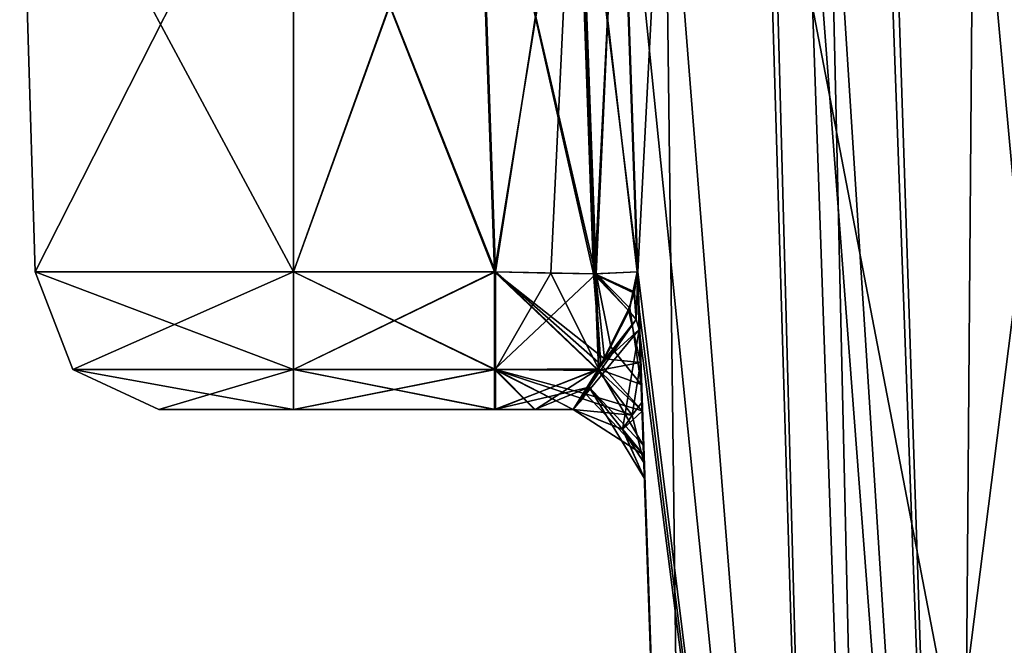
# Model space of a CAD drawing. Header units: inches. Extents: x -9.1 to 9.1, y -3.8 to 4.3.
# Tile 85 of 233: x -4.692 to -4.002, y -2.702 to -2.264. Entities that reach past the tile are written whole.
import ezdxf

# ---------------------------------------------------------------- set-up
doc = ezdxf.new("R2010")
doc.units = ezdxf.units.IN
doc.header["$LTSCALE"] = 65.185185
doc.header["$MEASUREMENT"] = 0
for name, color, linetype in [('15049', 7, 'CONTINUOUS'), ('15062', 7, 'CONTINUOUS'), ('15182', 7, 'CONTINUOUS'), ('15186', 7, 'CONTINUOUS'), ('15187', 7, 'CONTINUOUS'), ('15192', 7, 'CONTINUOUS'), ('15193', 7, 'CONTINUOUS'), ('15194', 7, 'CONTINUOUS'), ('15195', 7, 'CONTINUOUS'), ('15201', 7, 'CONTINUOUS'), ('15202', 7, 'CONTINUOUS'), ('15204', 7, 'CONTINUOUS'), ('15207', 7, 'CONTINUOUS'), ('15212', 7, 'CONTINUOUS'), ('15213', 7, 'CONTINUOUS'), ('15214', 7, 'CONTINUOUS'), ('15215', 7, 'CONTINUOUS'), ('15888', 7, 'CONTINUOUS'), ('15889', 7, 'CONTINUOUS'), ('15890', 7, 'CONTINUOUS'), ('15891', 7, 'CONTINUOUS'), ('15892', 7, 'CONTINUOUS'), ('15893', 7, 'CONTINUOUS'), ('15894', 7, 'CONTINUOUS'), ('15895', 7, 'CONTINUOUS'), ('15896', 7, 'CONTINUOUS'), ('15897', 7, 'CONTINUOUS'), ('15898', 7, 'CONTINUOUS'), ('15899', 7, 'CONTINUOUS'), ('15900', 7, 'CONTINUOUS'), ('15901', 7, 'CONTINUOUS'), ('15902', 7, 'CONTINUOUS'), ('15903', 7, 'CONTINUOUS'), ('15904', 7, 'CONTINUOUS'), ('15905', 7, 'CONTINUOUS')]:
    doc.layers.add(name, color=color, linetype=linetype)

msp = doc.modelspace()

# ---------------------------------------------------------------- linework, layer by layer
at = {"layer": '15049', "color": 253, "linetype": 'Continuous', "true_color": 0xa2afbf}
for points in [[(-4.59453, -2.537, 8.47028), (-4.5, -2.537, 8.41578), (-4.59453, -2.537, 8.57972), (-4.59453, -2.537, 8.47028)], [(-4.59453, -2.537, 8.57972), (-4.5, -2.537, 8.41578), (-4.5, -2.537, 8.63422), (-4.59453, -2.537, 8.57972)], [(-4.59453, -2.537, 6.47028), (-4.5, -2.537, 6.41578), (-4.59453, -2.537, 6.57972), (-4.59453, -2.537, 6.47028)], [(-4.59453, -2.537, 6.57972), (-4.5, -2.537, 6.41578), (-4.5, -2.537, 6.63422), (-4.59453, -2.537, 6.57972)], [(-4.5, -2.537, 8.41578), (-4.3591, -2.537, 8.41578), (-4.5, -2.537, 8.63422), (-4.5, -2.537, 8.41578)], [(-4.5, -2.537, 8.63422), (-4.3591, -2.537, 8.41578), (-4.35838, -2.537, 8.63422), (-4.5, -2.537, 8.63422)], [(-4.5, -2.537, 6.41578), (-4.35838, -2.537, 6.41578), (-4.5, -2.537, 6.63422), (-4.5, -2.537, 6.41578)], [(-4.5, -2.537, 6.63422), (-4.35838, -2.537, 6.41578), (-4.3591, -2.537, 6.63422), (-4.5, -2.537, 6.63422)], [(-4.3591, -2.537, 8.41578), (-4.3309, -2.537, 8.41378), (-4.35838, -2.537, 8.63422), (-4.3591, -2.537, 8.41578)], [(-4.3591, -2.537, 6.63422), (-4.35838, -2.537, 6.41578), (-4.33105, -2.537, 6.6362), (-4.3591, -2.537, 6.63422)], [(-4.35838, -2.537, 8.63422), (-4.3309, -2.537, 8.41378), (-4.33072, -2.537, 8.63614), (-4.35838, -2.537, 8.63422)], [(-4.35838, -2.537, 6.41578), (-4.33035, -2.537, 6.4138), (-4.33105, -2.537, 6.6362), (-4.35838, -2.537, 6.41578)], [(-4.30408, -2.537, 6.40827), (-4.30408, -2.537, 6.64194), (-4.33105, -2.537, 6.6362), (-4.30408, -2.537, 6.40827)], [(-4.33035, -2.537, 6.4138), (-4.30408, -2.537, 6.40827), (-4.33105, -2.537, 6.6362), (-4.33035, -2.537, 6.4138)], [(-4.3309, -2.537, 8.41378), (-4.30408, -2.537, 8.40806), (-4.33072, -2.537, 8.63614), (-4.3309, -2.537, 8.41378)], [(-4.30408, -2.537, 8.40806), (-4.30408, -2.537, 8.64173), (-4.33072, -2.537, 8.63614), (-4.30408, -2.537, 8.40806)]]:
    msp.add_3dface(points, dxfattribs=at)
at = {"layer": '15062', "color": 253, "linetype": 'Continuous', "true_color": 0xa2afbf}
for points in [[(-4.09301, -3.49398, 8.76813), (-4.09301, -3.49398, 6.28187), (-4.14242, -2.07915, 8.81754), (-4.09301, -3.49398, 8.76813)], [(-4.14242, -2.07915, 8.81754), (-4.09301, -3.49398, 6.28187), (-4.14242, -2.07915, 6.23246), (-4.14242, -2.07915, 8.81754)]]:
    msp.add_3dface(points, dxfattribs=at)
at = {"layer": '15182', "color": 253, "linetype": 'Continuous', "true_color": 0xa2afbf}
for points in [[(-4.25916, -2.44048, 6.8341), (-4.22222, -3.49834, 8.77242), (-4.27163, -2.08351, 6.84657), (-4.25916, -2.44048, 6.8341)], [(-4.27163, -2.08351, 6.84657), (-4.22222, -3.49834, 8.77242), (-4.25916, -2.44048, 8.2159), (-4.27163, -2.08351, 6.84657)], [(-4.27163, -2.08351, 8.20343), (-4.27163, -2.08351, 6.84657), (-4.25916, -2.44048, 8.2159), (-4.27163, -2.08351, 8.20343)], [(-4.25694, -2.50418, 6.79261), (-4.22222, -3.49834, 8.77242), (-4.25916, -2.44048, 6.8341), (-4.25694, -2.50418, 6.79261)], [(-4.25916, -2.44048, 8.2159), (-4.22222, -3.49834, 8.77242), (-4.2564, -2.51959, 8.27042), (-4.25916, -2.44048, 8.2159)], [(-4.25775, -2.48092, 8.80795), (-4.25576, -2.53807, 8.76029), (-4.22222, -3.49834, 8.77242), (-4.25775, -2.48092, 8.80795)], [(-4.25775, -2.48092, 6.24205), (-4.22222, -3.49834, 6.27758), (-4.25575, -2.53822, 6.28989), (-4.25775, -2.48092, 6.24205)], [(-4.25596, -2.53216, 6.76725), (-4.22222, -3.49834, 8.77242), (-4.25694, -2.50418, 6.79261), (-4.25596, -2.53216, 6.76725)], [(-4.2564, -2.51959, 8.27042), (-4.22222, -3.49834, 8.77242), (-4.25492, -2.56201, 8.32259), (-4.2564, -2.51959, 8.27042)], [(-4.2545, -2.57404, 6.70203), (-4.22222, -3.49834, 8.77242), (-4.25596, -2.53216, 6.76725), (-4.2545, -2.57404, 6.70203)], [(-4.25576, -2.53807, 8.76029), (-4.25469, -2.5687, 8.71422), (-4.22222, -3.49834, 8.77242), (-4.25576, -2.53807, 8.76029)], [(-4.25575, -2.53822, 6.28989), (-4.22222, -3.49834, 6.27758), (-4.25411, -2.58526, 6.40827), (-4.25575, -2.53822, 6.28989)], [(-4.22222, -3.49834, 8.77242), (-4.25411, -2.58526, 8.40806), (-4.25492, -2.56201, 8.32259), (-4.22222, -3.49834, 8.77242)], [(-4.25469, -2.5687, 8.71422), (-4.25411, -2.58526, 8.64173), (-4.22222, -3.49834, 8.77242), (-4.25469, -2.5687, 8.71422)], [(-4.25411, -2.58526, 6.64194), (-4.22222, -3.49834, 8.77242), (-4.2545, -2.57404, 6.70203), (-4.25411, -2.58526, 6.64194)], [(-4.25411, -2.58526, 8.64173), (-4.25411, -2.58526, 8.40806), (-4.22222, -3.49834, 8.77242), (-4.25411, -2.58526, 8.64173)], [(-4.22222, -3.49834, 6.27758), (-4.22222, -3.49834, 8.77242), (-4.25411, -2.58526, 6.40827), (-4.22222, -3.49834, 6.27758)], [(-4.25411, -2.58526, 6.40827), (-4.22222, -3.49834, 8.77242), (-4.25411, -2.58526, 6.64194), (-4.25411, -2.58526, 6.40827)]]:
    msp.add_3dface(points, dxfattribs=at)
at = {"layer": '15186', "color": 253, "linetype": 'Continuous', "true_color": 0xa2afbf}
for points in [[(-4.69194, -2.08351, 6.41419), (-4.5, -2.08351, 6.30337), (-4.68114, -2.44049, 6.42042), (-4.69194, -2.08351, 6.41419)], [(-4.69194, -2.08351, 6.63581), (-4.69194, -2.08351, 6.41419), (-4.68114, -2.44049, 6.62958), (-4.69194, -2.08351, 6.63581)], [(-4.68114, -2.44049, 6.62958), (-4.69194, -2.08351, 6.41419), (-4.68114, -2.44049, 6.42042), (-4.68114, -2.44049, 6.62958)], [(-4.5, -2.08351, 6.74663), (-4.69194, -2.08351, 6.63581), (-4.5, -2.44049, 6.73416), (-4.5, -2.08351, 6.74663)], [(-4.5, -2.44049, 6.73416), (-4.69194, -2.08351, 6.63581), (-4.68114, -2.44049, 6.62958), (-4.5, -2.44049, 6.73416)], [(-4.5, -2.08351, 6.30337), (-4.5, -2.44049, 6.31584), (-4.68114, -2.44049, 6.42042), (-4.5, -2.08351, 6.30337)]]:
    msp.add_3dface(points, dxfattribs=at)
at = {"layer": '15187', "color": 253, "linetype": 'Continuous', "true_color": 0xa2afbf}
for points in [[(-4.69194, -2.08351, 8.41419), (-4.5, -2.08351, 8.30337), (-4.68114, -2.44049, 8.42042), (-4.69194, -2.08351, 8.41419)], [(-4.69194, -2.08351, 8.63581), (-4.69194, -2.08351, 8.41419), (-4.68114, -2.44049, 8.62958), (-4.69194, -2.08351, 8.63581)], [(-4.68114, -2.44049, 8.62958), (-4.69194, -2.08351, 8.41419), (-4.68114, -2.44049, 8.42042), (-4.68114, -2.44049, 8.62958)], [(-4.5, -2.08351, 8.74663), (-4.69194, -2.08351, 8.63581), (-4.5, -2.44049, 8.73416), (-4.5, -2.08351, 8.74663)], [(-4.5, -2.44049, 8.73416), (-4.69194, -2.08351, 8.63581), (-4.68114, -2.44049, 8.62958), (-4.5, -2.44049, 8.73416)], [(-4.5, -2.08351, 8.30337), (-4.5, -2.44049, 8.31584), (-4.68114, -2.44049, 8.42042), (-4.5, -2.08351, 8.30337)]]:
    msp.add_3dface(points, dxfattribs=at)
at = {"layer": '15192', "color": 253, "linetype": 'Continuous', "true_color": 0xa2afbf}
for points in [[(-4.5, -2.08351, 6.74663), (-4.5, -2.44049, 6.73416), (-4.37157, -2.08351, 6.74663), (-4.5, -2.08351, 6.74663)], [(-4.37157, -2.08351, 6.74663), (-4.5, -2.44049, 6.73416), (-4.3591, -2.44049, 6.73416), (-4.37157, -2.08351, 6.74663)]]:
    msp.add_3dface(points, dxfattribs=at)
at = {"layer": '15193', "color": 253, "linetype": 'Continuous', "true_color": 0xa2afbf}
for points in [[(-4.5, -2.44049, 6.31584), (-4.5, -2.08351, 6.30337), (-4.35838, -2.44049, 6.31584), (-4.5, -2.44049, 6.31584)], [(-4.35838, -2.44049, 6.31584), (-4.5, -2.08351, 6.30337), (-4.37085, -2.08351, 6.30337), (-4.35838, -2.44049, 6.31584)]]:
    msp.add_3dface(points, dxfattribs=at)
at = {"layer": '15194', "color": 253, "linetype": 'Continuous', "true_color": 0xa2afbf}
for points in [[(-4.5, -2.08351, 8.74663), (-4.5, -2.44049, 8.73416), (-4.37085, -2.08351, 8.74663), (-4.5, -2.08351, 8.74663)], [(-4.37085, -2.08351, 8.74663), (-4.5, -2.44049, 8.73416), (-4.35838, -2.44049, 8.73416), (-4.37085, -2.08351, 8.74663)]]:
    msp.add_3dface(points, dxfattribs=at)
at = {"layer": '15195', "color": 253, "linetype": 'Continuous', "true_color": 0xa2afbf}
for points in [[(-4.5, -2.44049, 8.31584), (-4.5, -2.08351, 8.30337), (-4.3591, -2.44049, 8.31584), (-4.5, -2.44049, 8.31584)], [(-4.3591, -2.44049, 8.31584), (-4.5, -2.08351, 8.30337), (-4.37157, -2.08351, 8.30337), (-4.3591, -2.44049, 8.31584)]]:
    msp.add_3dface(points, dxfattribs=at)
at = {"layer": '15201', "color": 253, "linetype": 'Continuous', "true_color": 0xa2afbf}
for points in [[(-4.09301, -3.49398, 8.76813), (-4.14242, -2.07915, 8.81754), (-4.12564, -2.07666, 8.89802), (-4.09301, -3.49398, 8.76813)], [(-4.08174, -2.0759, 8.96123), (-4.03438, -3.49687, 8.90938), (-4.12564, -2.07666, 8.89802), (-4.08174, -2.0759, 8.96123)], [(-4.03438, -3.49687, 8.90938), (-4.09301, -3.49398, 8.76813), (-4.12564, -2.07666, 8.89802), (-4.03438, -3.49687, 8.90938)], [(-3.94254, -2.07915, 9.01742), (-4.03438, -3.49687, 8.90938), (-4.08174, -2.0759, 8.96123), (-3.94254, -2.07915, 9.01742)], [(-3.94254, -2.07915, 9.01742), (-3.89313, -3.49398, 8.96801), (-4.03438, -3.49687, 8.90938), (-3.94254, -2.07915, 9.01742)]]:
    msp.add_3dface(points, dxfattribs=at)
at = {"layer": '15202', "color": 253, "linetype": 'Continuous', "true_color": 0xa2afbf}
for points in [[(-4.14242, -2.07915, 6.23246), (-4.03438, -3.49687, 6.14062), (-4.08664, -2.0759, 6.09369), (-4.14242, -2.07915, 6.23246)], [(-4.08664, -2.0759, 6.09369), (-4.03438, -3.49687, 6.14062), (-4.02312, -2.07666, 6.04941), (-4.08664, -2.0759, 6.09369)], [(-4.03438, -3.49687, 6.14062), (-3.89313, -3.49398, 6.08199), (-4.02312, -2.07666, 6.04941), (-4.03438, -3.49687, 6.14062)], [(-3.89313, -3.49398, 6.08199), (-3.94254, -2.07915, 6.03258), (-4.02312, -2.07666, 6.04941), (-3.89313, -3.49398, 6.08199)], [(-4.14242, -2.07915, 6.23246), (-4.09301, -3.49398, 6.28187), (-4.03438, -3.49687, 6.14062), (-4.14242, -2.07915, 6.23246)]]:
    msp.add_3dface(points, dxfattribs=at)
at = {"layer": '15204', "color": 253, "linetype": 'Continuous', "true_color": 0xa2afbf}
for points in [[(-4.27109, -2.08331, 6.20925), (-4.23998, -2.08235, 6.08815), (-4.25861, -2.44069, 6.22173), (-4.27109, -2.08331, 6.20925)], [(-4.23998, -2.08235, 6.08815), (-4.22222, -3.49834, 6.27758), (-4.25861, -2.44069, 6.22173), (-4.23998, -2.08235, 6.08815)], [(-4.16528, -2.08208, 5.98767), (-4.12695, -3.50303, 6.04805), (-4.23998, -2.08235, 6.08815), (-4.16528, -2.08208, 5.98767)], [(-4.12695, -3.50303, 6.04805), (-4.22222, -3.49834, 6.27758), (-4.23998, -2.08235, 6.08815), (-4.12695, -3.50303, 6.04805)], [(-3.94683, -2.08351, 5.90337), (-4.12695, -3.50303, 6.04805), (-4.16528, -2.08208, 5.98767), (-3.94683, -2.08351, 5.90337)], [(-3.94683, -2.08351, 5.90337), (-3.89742, -3.49834, 5.95278), (-4.12695, -3.50303, 6.04805), (-3.94683, -2.08351, 5.90337)], [(-4.25861, -2.44069, 6.22173), (-4.22222, -3.49834, 6.27758), (-4.25829, -2.46166, 6.23196), (-4.25861, -2.44069, 6.22173)], [(-4.22222, -3.49834, 6.27758), (-4.25775, -2.48092, 6.24205), (-4.25829, -2.46166, 6.23196), (-4.22222, -3.49834, 6.27758)]]:
    msp.add_3dface(points, dxfattribs=at)
at = {"layer": '15207', "color": 253, "linetype": 'Continuous', "true_color": 0xa2afbf}
for points in [[(-4.16939, -2.08207, 9.05854), (-4.27109, -2.08331, 8.84075), (-4.12695, -3.50303, 9.00195), (-4.16939, -2.08207, 9.05854)], [(-4.27109, -2.08331, 8.84075), (-4.25861, -2.44068, 8.82827), (-4.12695, -3.50303, 9.00195), (-4.27109, -2.08331, 8.84075)], [(-3.89742, -3.49834, 9.09722), (-3.94683, -2.08351, 9.14663), (-4.16939, -2.08207, 9.05854), (-3.89742, -3.49834, 9.09722)], [(-3.89742, -3.49834, 9.09722), (-4.16939, -2.08207, 9.05854), (-4.12695, -3.50303, 9.00195), (-3.89742, -3.49834, 9.09722)], [(-4.12695, -3.50303, 9.00195), (-4.25861, -2.44068, 8.82827), (-4.25826, -2.46306, 8.81733), (-4.12695, -3.50303, 9.00195)], [(-4.25775, -2.48092, 8.80795), (-4.12695, -3.50303, 9.00195), (-4.25826, -2.46306, 8.81733), (-4.25775, -2.48092, 8.80795)], [(-4.25775, -2.48092, 8.80795), (-4.22222, -3.49834, 8.77242), (-4.12695, -3.50303, 9.00195), (-4.25775, -2.48092, 8.80795)]]:
    msp.add_3dface(points, dxfattribs=at)
at = {"layer": '15212', "color": 253, "linetype": 'Continuous', "true_color": 0xa2afbf}
for points in [[(-4.35838, -2.44049, 6.31584), (-4.37085, -2.08351, 6.30337), (-4.30231, -2.08207, 6.27608), (-4.35838, -2.44049, 6.31584)], [(-4.35838, -2.44049, 6.31584), (-4.30231, -2.08207, 6.27608), (-4.31972, -2.44157, 6.30812), (-4.35838, -2.44049, 6.31584)], [(-4.31972, -2.44157, 6.30812), (-4.30231, -2.08207, 6.27608), (-4.28884, -2.44193, 6.28779), (-4.31972, -2.44157, 6.30812)], [(-4.30231, -2.08207, 6.27608), (-4.27109, -2.08331, 6.20925), (-4.28884, -2.44193, 6.28779), (-4.30231, -2.08207, 6.27608)], [(-4.27109, -2.08331, 6.20925), (-4.25861, -2.44069, 6.22173), (-4.28884, -2.44193, 6.28779), (-4.27109, -2.08331, 6.20925)]]:
    msp.add_3dface(points, dxfattribs=at)
at = {"layer": '15213', "color": 253, "linetype": 'Continuous', "true_color": 0xa2afbf}
for points in [[(-4.30094, -2.08207, 6.77594), (-4.37157, -2.08351, 6.74663), (-4.28837, -2.44193, 6.76339), (-4.30094, -2.08207, 6.77594)], [(-4.37157, -2.08351, 6.74663), (-4.3591, -2.44049, 6.73416), (-4.28837, -2.44193, 6.76339), (-4.37157, -2.08351, 6.74663)], [(-4.25916, -2.44048, 6.8341), (-4.27163, -2.08351, 6.84657), (-4.30094, -2.08207, 6.77594), (-4.25916, -2.44048, 6.8341)], [(-4.25916, -2.44048, 6.8341), (-4.30094, -2.08207, 6.77594), (-4.28837, -2.44193, 6.76339), (-4.25916, -2.44048, 6.8341)]]:
    msp.add_3dface(points, dxfattribs=at)
at = {"layer": '15214', "color": 253, "linetype": 'Continuous', "true_color": 0xa2afbf}
for points in [[(-4.3591, -2.44049, 8.31584), (-4.37157, -2.08351, 8.30337), (-4.30094, -2.08207, 8.27406), (-4.3591, -2.44049, 8.31584)], [(-4.3591, -2.44049, 8.31584), (-4.30094, -2.08207, 8.27406), (-4.28785, -2.44193, 8.28609), (-4.3591, -2.44049, 8.31584)], [(-4.30094, -2.08207, 8.27406), (-4.27163, -2.08351, 8.20343), (-4.28785, -2.44193, 8.28609), (-4.30094, -2.08207, 8.27406)], [(-4.27163, -2.08351, 8.20343), (-4.25916, -2.44048, 8.2159), (-4.28785, -2.44193, 8.28609), (-4.27163, -2.08351, 8.20343)]]:
    msp.add_3dface(points, dxfattribs=at)
at = {"layer": '15215', "color": 253, "linetype": 'Continuous', "true_color": 0xa2afbf}
for points in [[(-4.30231, -2.08207, 8.77392), (-4.37085, -2.08351, 8.74663), (-4.2898, -2.44193, 8.7613), (-4.30231, -2.08207, 8.77392)], [(-4.37085, -2.08351, 8.74663), (-4.35838, -2.44049, 8.73416), (-4.2898, -2.44193, 8.7613), (-4.37085, -2.08351, 8.74663)], [(-4.25861, -2.44068, 8.82827), (-4.27109, -2.08331, 8.84075), (-4.30231, -2.08207, 8.77392), (-4.25861, -2.44068, 8.82827)], [(-4.25861, -2.44068, 8.82827), (-4.30231, -2.08207, 8.77392), (-4.2898, -2.44193, 8.7613), (-4.25861, -2.44068, 8.82827)]]:
    msp.add_3dface(points, dxfattribs=at)
at = {"layer": '15888', "color": 253, "linetype": 'Continuous', "true_color": 0xa2afbf}
for points in [[(-4.3591, -2.44049, 8.31584), (-4.28785, -2.44193, 8.28609), (-4.3591, -2.50893, 8.34631), (-4.3591, -2.44049, 8.31584)], [(-4.3591, -2.50893, 8.34631), (-4.28785, -2.44193, 8.28609), (-4.28601, -2.50874, 8.32368), (-4.3591, -2.50893, 8.34631)], [(-4.28785, -2.44193, 8.28609), (-4.25916, -2.44048, 8.2159), (-4.26425, -2.46609, 8.25906), (-4.28785, -2.44193, 8.28609)], [(-4.28601, -2.50874, 8.32368), (-4.28785, -2.44193, 8.28609), (-4.27762, -2.49322, 8.30014), (-4.28601, -2.50874, 8.32368)], [(-4.27762, -2.49322, 8.30014), (-4.28785, -2.44193, 8.28609), (-4.26425, -2.46609, 8.25906), (-4.27762, -2.49322, 8.30014)], [(-4.3591, -2.537, 8.41578), (-4.3591, -2.50893, 8.34631), (-4.28601, -2.50874, 8.32368), (-4.3591, -2.537, 8.41578)], [(-4.29278, -2.52149, 8.34642), (-4.3591, -2.537, 8.41578), (-4.28601, -2.50874, 8.32368), (-4.29278, -2.52149, 8.34642)], [(-4.3309, -2.537, 8.41378), (-4.3591, -2.537, 8.41578), (-4.29278, -2.52149, 8.34642), (-4.3309, -2.537, 8.41378)], [(-4.30408, -2.537, 8.40806), (-4.3309, -2.537, 8.41378), (-4.29278, -2.52149, 8.34642), (-4.30408, -2.537, 8.40806)]]:
    msp.add_3dface(points, dxfattribs=at)
at = {"layer": '15889', "color": 253, "linetype": 'Continuous', "true_color": 0xa2afbf}
for points in [[(-4.5, -2.44049, 8.31584), (-4.3591, -2.44049, 8.31584), (-4.3591, -2.50893, 8.34631), (-4.5, -2.44049, 8.31584)], [(-4.5, -2.50893, 8.34631), (-4.5, -2.44049, 8.31584), (-4.3591, -2.50893, 8.34631), (-4.5, -2.50893, 8.34631)], [(-4.3591, -2.537, 8.41578), (-4.5, -2.537, 8.41578), (-4.5, -2.50893, 8.34631), (-4.3591, -2.537, 8.41578)], [(-4.3591, -2.537, 8.41578), (-4.5, -2.50893, 8.34631), (-4.3591, -2.50893, 8.34631), (-4.3591, -2.537, 8.41578)]]:
    msp.add_3dface(points, dxfattribs=at)
at = {"layer": '15890', "color": 253, "linetype": 'Continuous', "true_color": 0xa2afbf}
for points in [[(-4.68114, -2.44049, 8.42042), (-4.5, -2.44049, 8.31584), (-4.65475, -2.50893, 8.43565), (-4.68114, -2.44049, 8.42042)], [(-4.5, -2.44049, 8.73416), (-4.68114, -2.44049, 8.62958), (-4.5, -2.50893, 8.70369), (-4.5, -2.44049, 8.73416)], [(-4.68114, -2.44049, 8.62958), (-4.68114, -2.44049, 8.42042), (-4.65475, -2.50893, 8.61435), (-4.68114, -2.44049, 8.62958)], [(-4.5, -2.50893, 8.70369), (-4.68114, -2.44049, 8.62958), (-4.65475, -2.50893, 8.61435), (-4.5, -2.50893, 8.70369)], [(-4.65475, -2.50893, 8.61435), (-4.68114, -2.44049, 8.42042), (-4.65475, -2.50893, 8.43565), (-4.65475, -2.50893, 8.61435)], [(-4.65475, -2.50893, 8.43565), (-4.5, -2.44049, 8.31584), (-4.5, -2.50893, 8.34631), (-4.65475, -2.50893, 8.43565)], [(-4.59453, -2.537, 8.47028), (-4.59453, -2.537, 8.57972), (-4.65475, -2.50893, 8.43565), (-4.59453, -2.537, 8.47028)], [(-4.59453, -2.537, 8.47028), (-4.65475, -2.50893, 8.43565), (-4.5, -2.50893, 8.34631), (-4.59453, -2.537, 8.47028)], [(-4.59453, -2.537, 8.57972), (-4.5, -2.537, 8.63422), (-4.65475, -2.50893, 8.61435), (-4.59453, -2.537, 8.57972)], [(-4.59453, -2.537, 8.57972), (-4.65475, -2.50893, 8.61435), (-4.65475, -2.50893, 8.43565), (-4.59453, -2.537, 8.57972)], [(-4.5, -2.537, 8.63422), (-4.5, -2.50893, 8.70369), (-4.65475, -2.50893, 8.61435), (-4.5, -2.537, 8.63422)], [(-4.5, -2.537, 8.41578), (-4.59453, -2.537, 8.47028), (-4.5, -2.50893, 8.34631), (-4.5, -2.537, 8.41578)]]:
    msp.add_3dface(points, dxfattribs=at)
at = {"layer": '15891', "color": 253, "linetype": 'Continuous', "true_color": 0xa2afbf}
for points in [[(-4.35838, -2.44049, 8.73416), (-4.5, -2.44049, 8.73416), (-4.5, -2.50893, 8.70369), (-4.35838, -2.44049, 8.73416)], [(-4.35838, -2.50893, 8.70369), (-4.35838, -2.44049, 8.73416), (-4.5, -2.50893, 8.70369), (-4.35838, -2.50893, 8.70369)], [(-4.5, -2.537, 8.63422), (-4.35838, -2.537, 8.63422), (-4.35838, -2.50893, 8.70369), (-4.5, -2.537, 8.63422)], [(-4.5, -2.537, 8.63422), (-4.35838, -2.50893, 8.70369), (-4.5, -2.50893, 8.70369), (-4.5, -2.537, 8.63422)]]:
    msp.add_3dface(points, dxfattribs=at)
at = {"layer": '15892', "color": 253, "linetype": 'Continuous', "true_color": 0xa2afbf}
for points in [[(-4.2898, -2.44193, 8.7613), (-4.35838, -2.44049, 8.73416), (-4.28459, -2.50554, 8.73064), (-4.2898, -2.44193, 8.7613)], [(-4.28459, -2.50554, 8.73064), (-4.35838, -2.44049, 8.73416), (-4.28658, -2.50932, 8.72473), (-4.28459, -2.50554, 8.73064)], [(-4.28658, -2.50932, 8.72473), (-4.35838, -2.44049, 8.73416), (-4.35838, -2.50893, 8.70369), (-4.28658, -2.50932, 8.72473)], [(-4.25861, -2.44068, 8.82827), (-4.2898, -2.44193, 8.7613), (-4.26123, -2.45557, 8.80428), (-4.25861, -2.44068, 8.82827)], [(-4.26539, -2.46745, 8.78612), (-4.2898, -2.44193, 8.7613), (-4.28459, -2.50554, 8.73064), (-4.26539, -2.46745, 8.78612)], [(-4.2898, -2.44193, 8.7613), (-4.26539, -2.46745, 8.78612), (-4.26123, -2.45557, 8.80428), (-4.2898, -2.44193, 8.7613)], [(-4.33072, -2.537, 8.63614), (-4.30408, -2.537, 8.64173), (-4.35838, -2.50893, 8.70369), (-4.33072, -2.537, 8.63614)], [(-4.35838, -2.50893, 8.70369), (-4.30408, -2.537, 8.64173), (-4.29533, -2.52595, 8.69338), (-4.35838, -2.50893, 8.70369)], [(-4.35838, -2.537, 8.63422), (-4.33072, -2.537, 8.63614), (-4.35838, -2.50893, 8.70369), (-4.35838, -2.537, 8.63422)], [(-4.28658, -2.50932, 8.72473), (-4.35838, -2.50893, 8.70369), (-4.29533, -2.52595, 8.69338), (-4.28658, -2.50932, 8.72473)]]:
    msp.add_3dface(points, dxfattribs=at)
at = {"layer": '15893', "color": 253, "linetype": 'Continuous', "true_color": 0xa2afbf}
for points in [[(-4.35838, -2.44049, 6.31584), (-4.31972, -2.44157, 6.30812), (-4.35838, -2.50893, 6.34631), (-4.35838, -2.44049, 6.31584)], [(-4.35838, -2.50893, 6.34631), (-4.31972, -2.44157, 6.30812), (-4.28621, -2.50861, 6.32413), (-4.35838, -2.50893, 6.34631)], [(-4.31972, -2.44157, 6.30812), (-4.28884, -2.44193, 6.28779), (-4.28621, -2.50861, 6.32413), (-4.31972, -2.44157, 6.30812)], [(-4.28884, -2.44193, 6.28779), (-4.25861, -2.44069, 6.22173), (-4.26098, -2.45463, 6.24426), (-4.28884, -2.44193, 6.28779)], [(-4.28621, -2.50861, 6.32413), (-4.28884, -2.44193, 6.28779), (-4.28465, -2.50565, 6.31952), (-4.28621, -2.50861, 6.32413)], [(-4.28465, -2.50565, 6.31952), (-4.28884, -2.44193, 6.28779), (-4.26539, -2.46745, 6.26388), (-4.28465, -2.50565, 6.31952)], [(-4.26539, -2.46745, 6.26388), (-4.28884, -2.44193, 6.28779), (-4.26098, -2.45463, 6.24426), (-4.26539, -2.46745, 6.26388)], [(-4.33035, -2.537, 6.4138), (-4.35838, -2.537, 6.41578), (-4.28621, -2.50861, 6.32413), (-4.33035, -2.537, 6.4138)], [(-4.35838, -2.537, 6.41578), (-4.35838, -2.50893, 6.34631), (-4.28621, -2.50861, 6.32413), (-4.35838, -2.537, 6.41578)], [(-4.30408, -2.537, 6.40827), (-4.33035, -2.537, 6.4138), (-4.28621, -2.50861, 6.32413), (-4.30408, -2.537, 6.40827)]]:
    msp.add_3dface(points, dxfattribs=at)
at = {"layer": '15894', "color": 253, "linetype": 'Continuous', "true_color": 0xa2afbf}
for points in [[(-4.5, -2.44049, 6.31584), (-4.35838, -2.44049, 6.31584), (-4.35838, -2.50893, 6.34631), (-4.5, -2.44049, 6.31584)], [(-4.5, -2.50893, 6.34631), (-4.5, -2.44049, 6.31584), (-4.35838, -2.50893, 6.34631), (-4.5, -2.50893, 6.34631)], [(-4.35838, -2.537, 6.41578), (-4.5, -2.537, 6.41578), (-4.5, -2.50893, 6.34631), (-4.35838, -2.537, 6.41578)], [(-4.35838, -2.537, 6.41578), (-4.5, -2.50893, 6.34631), (-4.35838, -2.50893, 6.34631), (-4.35838, -2.537, 6.41578)]]:
    msp.add_3dface(points, dxfattribs=at)
at = {"layer": '15895', "color": 253, "linetype": 'Continuous', "true_color": 0xa2afbf}
for points in [[(-4.68114, -2.44049, 6.42042), (-4.5, -2.44049, 6.31584), (-4.65475, -2.50893, 6.43565), (-4.68114, -2.44049, 6.42042)], [(-4.5, -2.44049, 6.73416), (-4.68114, -2.44049, 6.62958), (-4.5, -2.50893, 6.70369), (-4.5, -2.44049, 6.73416)], [(-4.68114, -2.44049, 6.62958), (-4.68114, -2.44049, 6.42042), (-4.65475, -2.50893, 6.61435), (-4.68114, -2.44049, 6.62958)], [(-4.5, -2.50893, 6.70369), (-4.68114, -2.44049, 6.62958), (-4.65475, -2.50893, 6.61435), (-4.5, -2.50893, 6.70369)], [(-4.65475, -2.50893, 6.61435), (-4.68114, -2.44049, 6.42042), (-4.65475, -2.50893, 6.43565), (-4.65475, -2.50893, 6.61435)], [(-4.65475, -2.50893, 6.43565), (-4.5, -2.44049, 6.31584), (-4.5, -2.50893, 6.34631), (-4.65475, -2.50893, 6.43565)], [(-4.59453, -2.537, 6.47028), (-4.59453, -2.537, 6.57972), (-4.65475, -2.50893, 6.43565), (-4.59453, -2.537, 6.47028)], [(-4.59453, -2.537, 6.47028), (-4.65475, -2.50893, 6.43565), (-4.5, -2.50893, 6.34631), (-4.59453, -2.537, 6.47028)], [(-4.59453, -2.537, 6.57972), (-4.5, -2.537, 6.63422), (-4.65475, -2.50893, 6.61435), (-4.59453, -2.537, 6.57972)], [(-4.59453, -2.537, 6.57972), (-4.65475, -2.50893, 6.61435), (-4.65475, -2.50893, 6.43565), (-4.59453, -2.537, 6.57972)], [(-4.5, -2.537, 6.63422), (-4.5, -2.50893, 6.70369), (-4.65475, -2.50893, 6.61435), (-4.5, -2.537, 6.63422)], [(-4.5, -2.537, 6.41578), (-4.59453, -2.537, 6.47028), (-4.5, -2.50893, 6.34631), (-4.5, -2.537, 6.41578)]]:
    msp.add_3dface(points, dxfattribs=at)
at = {"layer": '15896', "color": 253, "linetype": 'Continuous', "true_color": 0xa2afbf}
for points in [[(-4.3591, -2.44049, 6.73416), (-4.5, -2.44049, 6.73416), (-4.5, -2.50893, 6.70369), (-4.3591, -2.44049, 6.73416)], [(-4.3591, -2.50893, 6.70369), (-4.3591, -2.44049, 6.73416), (-4.5, -2.50893, 6.70369), (-4.3591, -2.50893, 6.70369)], [(-4.5, -2.537, 6.63422), (-4.3591, -2.537, 6.63422), (-4.3591, -2.50893, 6.70369), (-4.5, -2.537, 6.63422)], [(-4.5, -2.537, 6.63422), (-4.3591, -2.50893, 6.70369), (-4.5, -2.50893, 6.70369), (-4.5, -2.537, 6.63422)]]:
    msp.add_3dface(points, dxfattribs=at)
at = {"layer": '15897', "color": 253, "linetype": 'Continuous', "true_color": 0xa2afbf}
for points in [[(-4.28837, -2.44193, 6.76339), (-4.3591, -2.44049, 6.73416), (-4.28214, -2.50161, 6.73742), (-4.28837, -2.44193, 6.76339)], [(-4.28214, -2.50161, 6.73742), (-4.3591, -2.44049, 6.73416), (-4.28659, -2.50982, 6.72458), (-4.28214, -2.50161, 6.73742)], [(-4.28659, -2.50982, 6.72458), (-4.3591, -2.44049, 6.73416), (-4.3591, -2.50893, 6.70369), (-4.28659, -2.50982, 6.72458)], [(-4.25916, -2.44048, 6.8341), (-4.28837, -2.44193, 6.76339), (-4.26508, -2.46813, 6.78768), (-4.25916, -2.44048, 6.8341)], [(-4.26508, -2.46813, 6.78768), (-4.28837, -2.44193, 6.76339), (-4.28214, -2.50161, 6.73742), (-4.26508, -2.46813, 6.78768)], [(-4.33105, -2.537, 6.6362), (-4.30408, -2.537, 6.64194), (-4.3591, -2.50893, 6.70369), (-4.33105, -2.537, 6.6362)], [(-4.3591, -2.50893, 6.70369), (-4.30408, -2.537, 6.64194), (-4.29726, -2.52951, 6.68445), (-4.3591, -2.50893, 6.70369)], [(-4.3591, -2.537, 6.63422), (-4.33105, -2.537, 6.6362), (-4.3591, -2.50893, 6.70369), (-4.3591, -2.537, 6.63422)], [(-4.28659, -2.50982, 6.72458), (-4.3591, -2.50893, 6.70369), (-4.29726, -2.52951, 6.68445), (-4.28659, -2.50982, 6.72458)]]:
    msp.add_3dface(points, dxfattribs=at)
at = {"layer": '15898', "color": 253, "linetype": 'Continuous', "true_color": 0xa2afbf}
for points in [[(-4.26539, -2.46745, 8.78612), (-4.28459, -2.50554, 8.73064), (-4.25982, -2.47386, 8.79662), (-4.26539, -2.46745, 8.78612)], [(-4.28459, -2.50554, 8.73064), (-4.25775, -2.48092, 8.80795), (-4.25982, -2.47386, 8.79662), (-4.28459, -2.50554, 8.73064)], [(-4.25576, -2.53807, 8.76029), (-4.25775, -2.48092, 8.80795), (-4.28459, -2.50554, 8.73064), (-4.25576, -2.53807, 8.76029)], [(-4.25576, -2.53807, 8.76029), (-4.28658, -2.50932, 8.72473), (-4.29533, -2.52595, 8.69338), (-4.25576, -2.53807, 8.76029)], [(-4.25576, -2.53807, 8.76029), (-4.28459, -2.50554, 8.73064), (-4.28658, -2.50932, 8.72473), (-4.25576, -2.53807, 8.76029)], [(-4.30408, -2.537, 8.64173), (-4.25469, -2.5687, 8.71422), (-4.29533, -2.52595, 8.69338), (-4.30408, -2.537, 8.64173)], [(-4.25469, -2.5687, 8.71422), (-4.25576, -2.53807, 8.76029), (-4.29533, -2.52595, 8.69338), (-4.25469, -2.5687, 8.71422)], [(-4.25469, -2.5687, 8.71422), (-4.30408, -2.537, 8.64173), (-4.26934, -2.55103, 8.64173), (-4.25469, -2.5687, 8.71422)], [(-4.25411, -2.58526, 8.64173), (-4.25469, -2.5687, 8.71422), (-4.26934, -2.55103, 8.64173), (-4.25411, -2.58526, 8.64173)]]:
    msp.add_3dface(points, dxfattribs=at)
at = {"layer": '15899', "color": 253, "linetype": 'Continuous', "true_color": 0xa2afbf}
for points in [[(-4.25861, -2.44068, 8.82827), (-4.26123, -2.45557, 8.80428), (-4.25982, -2.47386, 8.79662), (-4.25861, -2.44068, 8.82827)], [(-4.25775, -2.48092, 8.80795), (-4.25861, -2.44068, 8.82827), (-4.25982, -2.47386, 8.79662), (-4.25775, -2.48092, 8.80795)], [(-4.25861, -2.44068, 8.82827), (-4.25775, -2.48092, 8.80795), (-4.25826, -2.46306, 8.81733), (-4.25861, -2.44068, 8.82827)], [(-4.26123, -2.45557, 8.80428), (-4.26539, -2.46745, 8.78612), (-4.25982, -2.47386, 8.79662), (-4.26123, -2.45557, 8.80428)]]:
    msp.add_3dface(points, dxfattribs=at)
at = {"layer": '15900', "color": 253, "linetype": 'Continuous', "true_color": 0xa2afbf}
for points in [[(-4.30408, -2.537, 8.64173), (-4.30408, -2.537, 8.40806), (-4.26935, -2.55103, 8.40806), (-4.30408, -2.537, 8.64173)], [(-4.26934, -2.55103, 8.64173), (-4.30408, -2.537, 8.64173), (-4.26935, -2.55103, 8.40806), (-4.26934, -2.55103, 8.64173)], [(-4.25411, -2.58526, 8.40806), (-4.26934, -2.55103, 8.64173), (-4.26935, -2.55103, 8.40806), (-4.25411, -2.58526, 8.40806)], [(-4.25411, -2.58526, 8.40806), (-4.25411, -2.58526, 8.64173), (-4.26934, -2.55103, 8.64173), (-4.25411, -2.58526, 8.40806)]]:
    msp.add_3dface(points, dxfattribs=at)
at = {"layer": '15901', "color": 253, "linetype": 'Continuous', "true_color": 0xa2afbf}
for points in [[(-4.25916, -2.44048, 8.2159), (-4.2564, -2.51959, 8.27042), (-4.26425, -2.46609, 8.25906), (-4.25916, -2.44048, 8.2159)], [(-4.2564, -2.51959, 8.27042), (-4.27762, -2.49322, 8.30014), (-4.26425, -2.46609, 8.25906), (-4.2564, -2.51959, 8.27042)], [(-4.2564, -2.51959, 8.27042), (-4.28601, -2.50874, 8.32368), (-4.27762, -2.49322, 8.30014), (-4.2564, -2.51959, 8.27042)], [(-4.25492, -2.56201, 8.32259), (-4.29278, -2.52149, 8.34642), (-4.28601, -2.50874, 8.32368), (-4.25492, -2.56201, 8.32259)], [(-4.2564, -2.51959, 8.27042), (-4.25492, -2.56201, 8.32259), (-4.28601, -2.50874, 8.32368), (-4.2564, -2.51959, 8.27042)], [(-4.30408, -2.537, 8.40806), (-4.29278, -2.52149, 8.34642), (-4.26935, -2.55103, 8.40806), (-4.30408, -2.537, 8.40806)], [(-4.25492, -2.56201, 8.32259), (-4.25411, -2.58526, 8.40806), (-4.29278, -2.52149, 8.34642), (-4.25492, -2.56201, 8.32259)], [(-4.29278, -2.52149, 8.34642), (-4.25411, -2.58526, 8.40806), (-4.26935, -2.55103, 8.40806), (-4.29278, -2.52149, 8.34642)]]:
    msp.add_3dface(points, dxfattribs=at)
at = {"layer": '15902', "color": 253, "linetype": 'Continuous', "true_color": 0xa2afbf}
for points in [[(-4.30408, -2.537, 6.64194), (-4.30408, -2.537, 6.40827), (-4.26935, -2.55103, 6.40827), (-4.30408, -2.537, 6.64194)], [(-4.26936, -2.55102, 6.64194), (-4.30408, -2.537, 6.64194), (-4.26935, -2.55103, 6.40827), (-4.26936, -2.55102, 6.64194)], [(-4.25411, -2.58526, 6.64194), (-4.26936, -2.55102, 6.64194), (-4.26935, -2.55103, 6.40827), (-4.25411, -2.58526, 6.64194)], [(-4.25411, -2.58526, 6.40827), (-4.25411, -2.58526, 6.64194), (-4.26935, -2.55103, 6.40827), (-4.25411, -2.58526, 6.40827)]]:
    msp.add_3dface(points, dxfattribs=at)
at = {"layer": '15903', "color": 253, "linetype": 'Continuous', "true_color": 0xa2afbf}
for points in [[(-4.25694, -2.50418, 6.79261), (-4.25916, -2.44048, 6.8341), (-4.26508, -2.46813, 6.78768), (-4.25694, -2.50418, 6.79261)], [(-4.25694, -2.50418, 6.79261), (-4.26508, -2.46813, 6.78768), (-4.28214, -2.50161, 6.73742), (-4.25694, -2.50418, 6.79261)], [(-4.25694, -2.50418, 6.79261), (-4.28214, -2.50161, 6.73742), (-4.28659, -2.50982, 6.72458), (-4.25694, -2.50418, 6.79261)], [(-4.25694, -2.50418, 6.79261), (-4.28659, -2.50982, 6.72458), (-4.2627, -2.54099, 6.71303), (-4.25694, -2.50418, 6.79261)], [(-4.25596, -2.53216, 6.76725), (-4.25694, -2.50418, 6.79261), (-4.2627, -2.54099, 6.71303), (-4.25596, -2.53216, 6.76725)], [(-4.28659, -2.50982, 6.72458), (-4.29726, -2.52951, 6.68445), (-4.2627, -2.54099, 6.71303), (-4.28659, -2.50982, 6.72458)], [(-4.29726, -2.52951, 6.68445), (-4.30408, -2.537, 6.64194), (-4.2627, -2.54099, 6.71303), (-4.29726, -2.52951, 6.68445)], [(-4.2545, -2.57404, 6.70203), (-4.25596, -2.53216, 6.76725), (-4.2627, -2.54099, 6.71303), (-4.2545, -2.57404, 6.70203)], [(-4.30408, -2.537, 6.64194), (-4.26936, -2.55102, 6.64194), (-4.2627, -2.54099, 6.71303), (-4.30408, -2.537, 6.64194)], [(-4.26936, -2.55102, 6.64194), (-4.2545, -2.57404, 6.70203), (-4.2627, -2.54099, 6.71303), (-4.26936, -2.55102, 6.64194)], [(-4.25411, -2.58526, 6.64194), (-4.2545, -2.57404, 6.70203), (-4.26936, -2.55102, 6.64194), (-4.25411, -2.58526, 6.64194)]]:
    msp.add_3dface(points, dxfattribs=at)
at = {"layer": '15904', "color": 253, "linetype": 'Continuous', "true_color": 0xa2afbf}
for points in [[(-4.28465, -2.50565, 6.31952), (-4.26539, -2.46745, 6.26388), (-4.25982, -2.47386, 6.25338), (-4.28465, -2.50565, 6.31952)], [(-4.25775, -2.48092, 6.24205), (-4.30408, -2.537, 6.40827), (-4.25982, -2.47386, 6.25338), (-4.25775, -2.48092, 6.24205)], [(-4.30408, -2.537, 6.40827), (-4.28621, -2.50861, 6.32413), (-4.25982, -2.47386, 6.25338), (-4.30408, -2.537, 6.40827)], [(-4.28621, -2.50861, 6.32413), (-4.28465, -2.50565, 6.31952), (-4.25982, -2.47386, 6.25338), (-4.28621, -2.50861, 6.32413)], [(-4.30408, -2.537, 6.40827), (-4.25775, -2.48092, 6.24205), (-4.26935, -2.55103, 6.40827), (-4.30408, -2.537, 6.40827)], [(-4.25775, -2.48092, 6.24205), (-4.25575, -2.53822, 6.28989), (-4.26935, -2.55103, 6.40827), (-4.25775, -2.48092, 6.24205)], [(-4.25575, -2.53822, 6.28989), (-4.25411, -2.58526, 6.40827), (-4.26935, -2.55103, 6.40827), (-4.25575, -2.53822, 6.28989)]]:
    msp.add_3dface(points, dxfattribs=at)
at = {"layer": '15905', "color": 253, "linetype": 'Continuous', "true_color": 0xa2afbf}
for points in [[(-4.26098, -2.45463, 6.24426), (-4.25861, -2.44069, 6.22173), (-4.25982, -2.47386, 6.25338), (-4.26098, -2.45463, 6.24426)], [(-4.25861, -2.44069, 6.22173), (-4.25775, -2.48092, 6.24205), (-4.25982, -2.47386, 6.25338), (-4.25861, -2.44069, 6.22173)], [(-4.25775, -2.48092, 6.24205), (-4.25861, -2.44069, 6.22173), (-4.25829, -2.46166, 6.23196), (-4.25775, -2.48092, 6.24205)], [(-4.26539, -2.46745, 6.26388), (-4.26098, -2.45463, 6.24426), (-4.25982, -2.47386, 6.25338), (-4.26539, -2.46745, 6.26388)]]:
    msp.add_3dface(points, dxfattribs=at)

doc.saveas('drawing.dxf')
